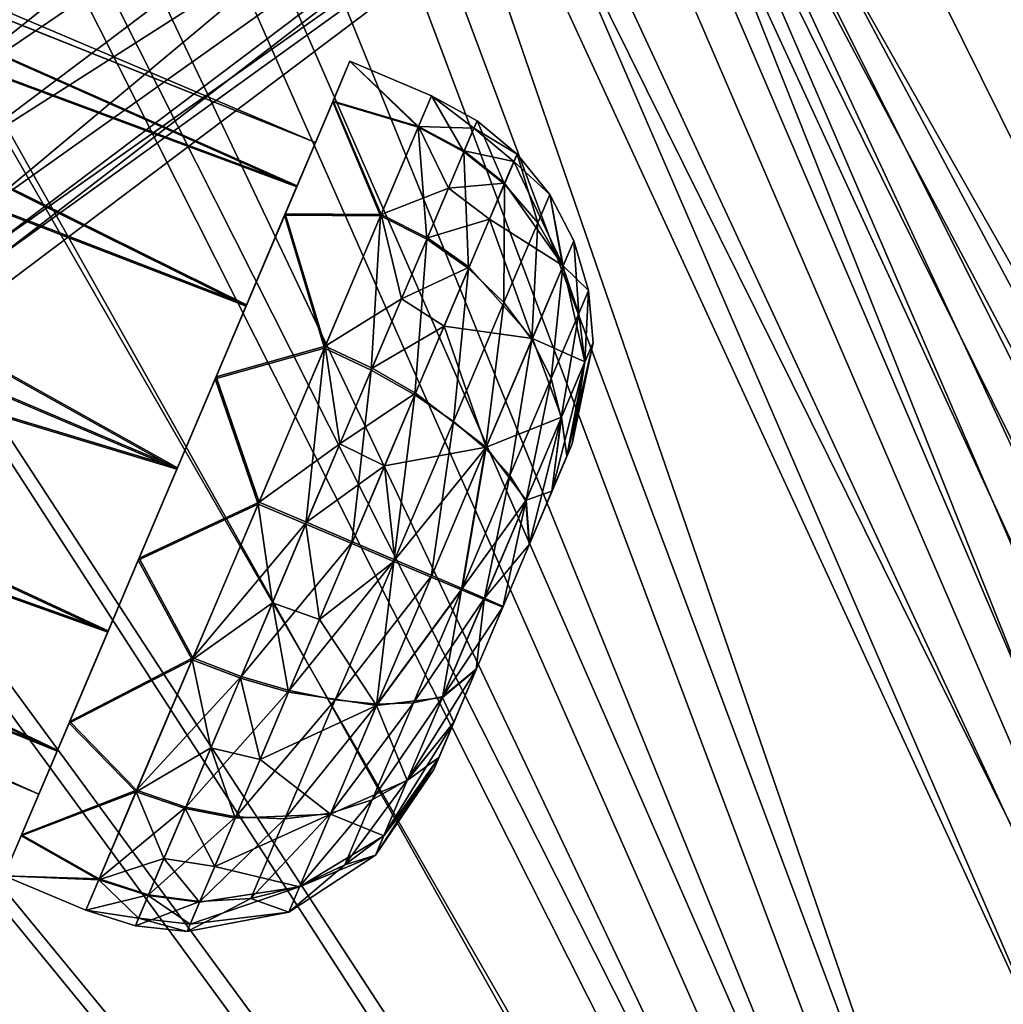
# Model space of a CAD drawing. Header units: metres. Extents: x -904 to 0, y -908 to 0.
# Tile 118 of 158: x -144 to -88, y -210 to -154. Entities that reach past the tile are written whole.
import ezdxf

# ---------------------------------------------------------------- set-up
doc = ezdxf.new("R2010")
doc.units = ezdxf.units.M

msp = doc.modelspace()

# ---------------------------------------------------------------- linework, layer by layer
at = {"layer": 'top0123410'}
for points in [[(-98.515457, -115.3535, 1958.627197), (-153.790512, -157.00679, 1958.627197), (-152.551987, -157.912582, 1963.085205)], [(-153.790512, -157.00679, 1958.627197), (-98.515457, -115.3535, 1958.627197), (-97.193443, -117.107849, 1953.323853)], [(-98.515457, -115.3535, 1358.627197), (-153.790512, -157.00679, 1358.627197), (-152.551987, -157.912582, 1363.085205)], [(-153.790512, -157.00679, 1358.627197), (-98.515457, -115.3535, 1358.627197), (-97.193443, -117.107849, 1353.323853)], [(-97.193443, -117.107849, 1963.930542), (-98.515457, -115.3535, 1958.627197), (-152.551987, -157.912582, 1963.085205)], [(-97.193443, -117.107849, 1363.930542), (-98.515457, -115.3535, 1358.627197), (-152.551987, -157.912582, 1363.085205)], [(-151.971924, -158.385361, 1953.325195), (-153.790512, -157.00679, 1958.627197), (-97.193443, -117.107849, 1953.323853)], [(-151.971924, -158.385361, 1353.325195), (-153.790512, -157.00679, 1358.627197), (-97.193443, -117.107849, 1353.323853)], [(-97.193443, -117.107849, 1963.930542), (-152.551987, -157.912582, 1963.085205), (-150.538818, -159.70166, 1965.316895)], [(-97.193443, -117.107849, 1363.930542), (-152.551987, -157.912582, 1363.085205), (-150.538818, -159.70166, 1365.316895)], [(-151.971924, -158.385361, 1953.325195), (-97.193443, -117.107849, 1953.323853), (-94.001808, -121.343231, 1951.127197)], [(-151.971924, -158.385361, 1353.325195), (-97.193443, -117.107849, 1353.323853), (-94.001808, -121.343231, 1351.127197)], [(-94.001808, -121.343231, 1966.127197), (-97.193443, -117.107849, 1963.930542), (-150.538818, -159.70166, 1965.316895)], [(-94.001808, -121.343231, 1366.127197), (-97.193443, -117.107849, 1363.930542), (-150.538818, -159.70166, 1365.316895)], [(-148.308762, -162.267014, 1951.127197), (-151.971924, -158.385361, 1953.325195), (-94.001808, -121.343231, 1951.127197)], [(-148.308762, -162.267014, 1351.127197), (-151.971924, -158.385361, 1353.325195), (-94.001808, -121.343231, 1351.127197)], [(-94.001808, -121.343231, 1966.127197), (-150.538818, -159.70166, 1965.316895), (-148.308762, -162.266998, 1966.127197)], [(-94.001808, -121.343231, 1366.127197), (-150.538818, -159.70166, 1365.316895), (-148.308762, -162.266998, 1366.127197)], [(-146.457458, -165.117783, 1965.316895), (-94.001808, -121.343231, 1966.127197), (-148.308762, -162.266998, 1966.127197)], [(-148.308762, -162.267014, 1951.127197), (-94.001808, -121.343231, 1951.127197), (-90.810173, -125.578621, 1953.323853)], [(-146.457458, -165.117783, 1365.316895), (-94.001808, -121.343231, 1366.127197), (-148.308762, -162.266998, 1366.127197)], [(-148.308762, -162.267014, 1351.127197), (-94.001808, -121.343231, 1351.127197), (-90.810173, -125.578621, 1353.323853)], [(-90.810173, -125.578621, 1963.930542), (-94.001808, -121.343231, 1966.127197), (-146.457458, -165.117783, 1965.316895)], [(-90.810173, -125.578621, 1363.930542), (-94.001808, -121.343231, 1366.127197), (-146.457458, -165.117783, 1365.316895)], [(-145.587128, -166.858154, 1953.325195), (-148.308762, -162.267014, 1951.127197), (-90.810173, -125.578621, 1953.323853)], [(-145.587128, -166.858154, 1353.325195), (-148.308762, -162.267014, 1351.127197), (-90.810173, -125.578621, 1353.323853)], [(-145.292526, -167.546097, 1963.085205), (-90.810173, -125.578621, 1963.930542), (-146.457458, -165.117783, 1965.316895)], [(-145.292526, -167.546097, 1363.085205), (-90.810173, -125.578621, 1363.930542), (-146.457458, -165.117783, 1365.316895)], [(-145.587128, -166.858154, 1953.325195), (-90.810173, -125.578621, 1953.323853), (-89.488159, -127.33297, 1958.627197)], [(-145.587128, -166.858154, 1353.325195), (-90.810173, -125.578621, 1353.323853), (-89.488159, -127.33297, 1358.627197)], [(-89.488159, -127.33297, 1958.627197), (-90.810173, -125.578621, 1963.930542), (-145.292526, -167.546097, 1963.085205)], [(-89.488159, -127.33297, 1358.627197), (-90.810173, -125.578621, 1363.930542), (-145.292526, -167.546097, 1363.085205)], [(-144.763199, -168.986267, 1958.627197), (-145.587128, -166.858154, 1953.325195), (-89.488159, -127.33297, 1958.627197)], [(-144.763199, -168.986267, 1358.627197), (-145.587128, -166.858154, 1353.325195), (-89.488159, -127.33297, 1358.627197)], [(-144.763199, -168.986267, 1958.627197), (-89.488159, -127.33297, 1958.627197), (-145.292526, -167.546097, 1963.085205)], [(-144.763199, -168.986267, 1358.627197), (-89.488159, -127.33297, 1358.627197), (-145.292526, -167.546097, 1363.085205)]]:
    msp.add_3dface(points, dxfattribs=at)
at = {"layer": 'top0123418'}
for points in [[(-191.963272, -133.299774, 1798.675049), (-192.565308, -134.718124, 1806.324951), (-127.065178, -160.846878, 1798.675049)], [(-191.963272, -133.299774, 1798.675049), (-127.065178, -160.846878, 1798.675049), (-192.550964, -134.684326, 1791.0177)], [(-192.565308, -134.718124, 1806.324951), (-194.26532, -138.723145, 1812.802979), (-128.12146, -163.335358, 1808.668579)], [(-192.550964, -134.684326, 1791.0177), (-128.102783, -163.291367, 1788.668579), (-194.238892, -138.660889, 1784.518921)], [(-192.565308, -134.718124, 1806.324951), (-128.12146, -163.335358, 1808.668579), (-127.065178, -160.846878, 1798.675049)], [(-127.065178, -160.846878, 1798.675049), (-128.102783, -163.291367, 1788.668579), (-192.550964, -134.684326, 1791.0177)], [(-194.26532, -138.723145, 1812.802979), (-196.80455, -144.705307, 1817.122925), (-130.988586, -170.090027, 1815.971558)], [(-194.238892, -138.660889, 1784.518921), (-130.956253, -170.01384, 1781.330688), (-196.770035, -144.623993, 1780.167969)], [(-194.26532, -138.723145, 1812.802979), (-130.988586, -170.090027, 1815.971558), (-128.12146, -163.335358, 1808.668579)], [(-128.102783, -163.291367, 1788.668579), (-130.956253, -170.01384, 1781.330688), (-194.238892, -138.660889, 1784.518921)], [(-196.770035, -144.623993, 1780.167969), (-134.860992, -179.212982, 1778.627319), (-199.759079, -151.665878, 1778.627319)], [(-130.956253, -170.01384, 1781.330688), (-134.860992, -179.212982, 1778.627319), (-196.770035, -144.623993, 1780.167969)], [(-196.80455, -144.705307, 1817.122925), (-199.796432, -151.75386, 1818.627075), (-134.898331, -179.300964, 1818.627197)], [(-196.80455, -144.705307, 1817.122925), (-134.898331, -179.300964, 1818.627197), (-130.988586, -170.090027, 1815.971558)], [(-199.796432, -151.75386, 1818.627075), (-202.785461, -158.795715, 1817.086426), (-134.898331, -179.300964, 1818.627197)], [(-134.860992, -179.212982, 1778.627319), (-202.750961, -158.714447, 1780.13147), (-199.759079, -151.665878, 1778.627319)], [(-126.089027, -158.54718, 1809.528076), (-125.111557, -156.244354, 1798.68689), (-127.065178, -160.846878, 1798.675049)], [(-125.111557, -156.244354, 1798.68689), (-126.068771, -158.499466, 1787.833984), (-127.065178, -160.846878, 1798.675049)], [(-125.111557, -156.244354, 1798.68689), (-126.089027, -158.54718, 1809.528076), (-121.261505, -159.970764, 1808.249512)], [(-121.243637, -159.92868, 1789.115356), (-126.068771, -158.499466, 1787.833984), (-125.111557, -156.244354, 1798.68689)], [(-120.509018, -158.197983, 1798.68689), (-121.243637, -159.92868, 1789.115356), (-125.111557, -156.244354, 1798.68689)], [(-120.509018, -158.197983, 1798.68689), (-125.111557, -156.244354, 1798.68689), (-121.261505, -159.970764, 1808.249512)], [(-128.807587, -164.951828, 1818.210205), (-126.089027, -158.54718, 1809.528076), (-128.12146, -163.335358, 1808.668579)], [(-126.089027, -158.54718, 1809.528076), (-128.807587, -164.951828, 1818.210205), (-123.386536, -164.977112, 1816.347046)], [(-126.068771, -158.499466, 1787.833984), (-128.771103, -164.86586, 1779.118774), (-128.102783, -163.291367, 1788.668579)], [(-123.353523, -164.899338, 1780.991821), (-128.771103, -164.86586, 1779.118774), (-126.068771, -158.499466, 1787.833984)], [(-128.12146, -163.335358, 1808.668579), (-126.089027, -158.54718, 1809.528076), (-127.065178, -160.846878, 1798.675049)], [(-127.065178, -160.846878, 1798.675049), (-126.068771, -158.499466, 1787.833984), (-128.102783, -163.291367, 1788.668579)], [(-121.261505, -159.970764, 1808.249512), (-126.089027, -158.54718, 1809.528076), (-123.386536, -164.977112, 1816.347046)], [(-121.243637, -159.92868, 1789.115356), (-123.353523, -164.899338, 1780.991821), (-126.068771, -158.499466, 1787.833984)], [(-120.509018, -158.197983, 1798.68689), (-121.261505, -159.970764, 1808.249512), (-118.671707, -161.359024, 1808.13855)], [(-121.243637, -159.92868, 1789.115356), (-120.509018, -158.197983, 1798.68689), (-118.108925, -160.033173, 1793.864136)], [(-117.927902, -159.606689, 1798.686279), (-120.509018, -158.197983, 1798.68689), (-118.671707, -161.359024, 1808.13855)], [(-118.108925, -160.033173, 1793.864136), (-120.509018, -158.197983, 1798.68689), (-117.927902, -159.606689, 1798.686279)], [(-202.785461, -158.795715, 1817.086426), (-205.316605, -164.758835, 1812.735474), (-138.80307, -188.500122, 1815.923828)], [(-138.770721, -188.423935, 1781.282837), (-205.290207, -164.696625, 1784.451416), (-202.750961, -158.714447, 1780.13147)], [(-134.898331, -179.300964, 1818.627197), (-202.785461, -158.795715, 1817.086426), (-138.80307, -188.500122, 1815.923828)], [(-134.860992, -179.212982, 1778.627319), (-138.770721, -188.423935, 1781.282837), (-202.750961, -158.714447, 1780.13147)], [(-117.927902, -159.606689, 1798.686279), (-118.671707, -161.359024, 1808.13855), (-116.38932, -163.183685, 1807.809937)], [(-117.927902, -159.606689, 1798.686279), (-115.671204, -161.491882, 1798.684204), (-118.108925, -160.033173, 1793.864136)], [(-115.671204, -161.491882, 1798.684204), (-117.927902, -159.606689, 1798.686279), (-116.38932, -163.183685, 1807.809937)], [(-121.261505, -159.970764, 1808.249512), (-123.386536, -164.977112, 1816.347046), (-120.77224, -166.307663, 1816.142822)], [(-123.353523, -164.899338, 1780.991821), (-121.243637, -159.92868, 1789.115356), (-119.542328, -163.41011, 1784.947266)], [(-118.671707, -161.359024, 1808.13855), (-121.261505, -159.970764, 1808.249512), (-120.77224, -166.307663, 1816.142822)], [(-121.243637, -159.92868, 1789.115356), (-118.654053, -161.317429, 1789.224976), (-119.542328, -163.41011, 1784.947266)], [(-118.654053, -161.317429, 1789.224976), (-121.243637, -159.92868, 1789.115356), (-118.108925, -160.033173, 1793.864136)], [(-118.108925, -160.033173, 1793.864136), (-115.845978, -161.903641, 1794.028687), (-118.654053, -161.317429, 1789.224976)], [(-115.671204, -161.491882, 1798.684204), (-115.845978, -161.903641, 1794.028687), (-118.108925, -160.033173, 1793.864136)], [(-119.542328, -163.41011, 1784.947266), (-118.654053, -161.317429, 1789.224976), (-116.372276, -163.143524, 1789.549805)], [(-118.654053, -161.317429, 1789.224976), (-115.845978, -161.903641, 1794.028687), (-116.372276, -163.143524, 1789.549805)], [(-118.671707, -161.359024, 1808.13855), (-120.77224, -166.307663, 1816.142822), (-118.417297, -167.96138, 1815.53772)], [(-116.38932, -163.183685, 1807.809937), (-118.671707, -161.359024, 1808.13855), (-118.417297, -167.96138, 1815.53772)], [(-115.671204, -161.491882, 1798.684204), (-116.38932, -163.183685, 1807.809937), (-114.502045, -165.374619, 1807.276489)], [(-116.372276, -163.143524, 1789.549805), (-115.845978, -161.903641, 1794.028687), (-113.067688, -167.812943, 1790.786865)], [(-115.845978, -161.903641, 1794.028687), (-115.671204, -161.491882, 1798.684204), (-113.825653, -163.781113, 1798.680908)], [(-113.067688, -167.812943, 1790.786865), (-115.845978, -161.903641, 1794.028687), (-113.825653, -163.781113, 1798.680908)], [(-113.825653, -163.781113, 1798.680908), (-115.671204, -161.491882, 1798.684204), (-114.502045, -165.374619, 1807.276489)], [(-130.988586, -170.090027, 1815.971558), (-128.807587, -164.951828, 1818.210205), (-128.12146, -163.335358, 1808.668579)], [(-128.102783, -163.291367, 1788.668579), (-128.771103, -164.86586, 1779.118774), (-130.956253, -170.01384, 1781.330688)], [(-123.353523, -164.899338, 1780.991821), (-119.542328, -163.41011, 1784.947266), (-120.739616, -166.230789, 1781.19519)], [(-120.739616, -166.230789, 1781.19519), (-119.542328, -163.41011, 1784.947266), (-117.229866, -165.163925, 1785.4198)], [(-119.542328, -163.41011, 1784.947266), (-116.372276, -163.143524, 1789.549805), (-117.229866, -165.163925, 1785.4198)], [(-116.38932, -163.183685, 1807.809937), (-118.417297, -167.96138, 1815.53772), (-116.412201, -169.874741, 1814.555298)], [(-117.229866, -165.163925, 1785.4198), (-116.372276, -163.143524, 1789.549805), (-113.067688, -167.812943, 1790.786865)], [(-114.502045, -165.374619, 1807.276489), (-116.38932, -163.183685, 1807.809937), (-116.412201, -169.874741, 1814.555298)], [(-113.825653, -163.781113, 1798.680908), (-114.502045, -165.374619, 1807.276489), (-113.082413, -167.847626, 1806.558472)], [(-112.462166, -166.386398, 1798.676392), (-113.825653, -163.781113, 1798.680908), (-113.082413, -167.847626, 1806.558472)], [(-113.825653, -163.781113, 1798.680908), (-112.462166, -166.386398, 1798.676392), (-113.067688, -167.812943, 1790.786865)], [(-205.316605, -164.758835, 1812.735474), (-207.004517, -168.735352, 1806.236694), (-141.65654, -195.22258, 1808.585815)], [(-141.637863, -195.178589, 1788.585815), (-206.990234, -168.701691, 1790.929443), (-205.290207, -164.696625, 1784.451416)], [(-138.80307, -188.500122, 1815.923828), (-205.316605, -164.758835, 1812.735474), (-141.65654, -195.22258, 1808.585815)], [(-138.770721, -188.423935, 1781.282837), (-141.637863, -195.178589, 1788.585815), (-205.290207, -164.696625, 1784.451416)], [(-132.728806, -174.189789, 1823.013672), (-128.807587, -164.951828, 1818.210205), (-130.988586, -170.090027, 1815.971558)], [(-128.807587, -164.951828, 1818.210205), (-132.728806, -174.189789, 1823.013672), (-126.560593, -172.454849, 1821.746948)], [(-128.771103, -164.86586, 1779.118774), (-132.683289, -174.082581, 1774.267334), (-130.956253, -170.01384, 1781.330688)], [(-126.517464, -172.353256, 1775.553101), (-132.683289, -174.082581, 1774.267334), (-128.771103, -164.86586, 1779.118774)], [(-123.386536, -164.977112, 1816.347046), (-128.807587, -164.951828, 1818.210205), (-126.560593, -172.454849, 1821.746948)], [(-123.353523, -164.899338, 1780.991821), (-126.517464, -172.353256, 1775.553101), (-128.771103, -164.86586, 1779.118774)], [(-123.909706, -173.699203, 1821.480469), (-123.386536, -164.977112, 1816.347046), (-126.560593, -172.454849, 1821.746948)], [(-126.517464, -172.353256, 1775.553101), (-123.353523, -164.899338, 1780.991821), (-122.199905, -169.671082, 1778.113037)], [(-120.77224, -166.307663, 1816.142822), (-123.386536, -164.977112, 1816.347046), (-123.909706, -173.699203, 1821.480469)], [(-122.199905, -169.671082, 1778.113037), (-123.353523, -164.899338, 1780.991821), (-120.739616, -166.230789, 1781.19519)], [(-120.739616, -166.230789, 1781.19519), (-117.229866, -165.163925, 1785.4198), (-118.385796, -167.887177, 1781.797241)], [(-117.229866, -165.163925, 1785.4198), (-114.806793, -171.91008, 1784.090942), (-118.385796, -167.887177, 1781.797241)], [(-117.229866, -165.163925, 1785.4198), (-113.067688, -167.812943, 1790.786865), (-114.806793, -171.91008, 1784.090942)], [(-114.502045, -165.374619, 1807.276489), (-116.412201, -169.874741, 1814.555298), (-114.834, -171.974182, 1813.233032)], [(-113.082413, -167.847626, 1806.558472), (-114.502045, -165.374619, 1807.276489), (-114.834, -171.974182, 1813.233032)], [(-120.77224, -166.307663, 1816.142822), (-123.909706, -173.699203, 1821.480469), (-121.446388, -175.09761, 1820.69104)], [(-120.739616, -166.230789, 1781.19519), (-118.385796, -167.887177, 1781.797241), (-122.199905, -169.671082, 1778.113037)], [(-118.417297, -167.96138, 1815.53772), (-120.77224, -166.307663, 1816.142822), (-121.446388, -175.09761, 1820.69104)], [(-112.462166, -166.386398, 1798.676392), (-113.082413, -167.847626, 1806.558472), (-112.184982, -170.507675, 1805.683594)], [(-112.462166, -166.386398, 1798.676392), (-111.633148, -169.207626, 1798.671021), (-113.067688, -167.812943, 1790.786865)], [(-111.633148, -169.207626, 1798.671021), (-112.462166, -166.386398, 1798.676392), (-112.184982, -170.507675, 1805.683594)], [(-118.385796, -167.887177, 1781.797241), (-119.795647, -171.208633, 1778.821533), (-122.199905, -169.671082, 1778.113037)], [(-118.417297, -167.96138, 1815.53772), (-121.446388, -175.09761, 1820.69104), (-119.265305, -176.596344, 1819.40918)], [(-118.385796, -167.887177, 1781.797241), (-114.806793, -171.91008, 1784.090942), (-119.795647, -171.208633, 1778.821533)], [(-116.412201, -169.874741, 1814.555298), (-118.417297, -167.96138, 1815.53772), (-119.265305, -176.596344, 1819.40918)], [(-113.082413, -167.847626, 1806.558472), (-114.834, -171.974182, 1813.233032), (-113.743355, -174.179031, 1811.621948)], [(-113.067688, -167.812943, 1790.786865), (-111.832977, -173.226028, 1792.638428), (-114.806793, -171.91008, 1784.090942)], [(-112.184982, -170.507675, 1805.683594), (-113.082413, -167.847626, 1806.558472), (-113.743355, -174.179031, 1811.621948)], [(-113.067688, -167.812943, 1790.786865), (-111.633148, -169.207626, 1798.671021), (-111.832977, -173.226028, 1792.638428)], [(-142.694138, -197.667068, 1798.579468), (-207.592239, -170.119965, 1798.579468), (-206.990234, -168.701691, 1790.929443)], [(-207.004517, -168.735352, 1806.236694), (-207.592239, -170.119965, 1798.579468), (-142.694138, -197.667068, 1798.579468)], [(-141.65654, -195.22258, 1808.585815), (-207.004517, -168.735352, 1806.236694), (-142.694138, -197.667068, 1798.579468)], [(-141.637863, -195.178589, 1788.585815), (-142.694138, -197.667068, 1798.579468), (-206.990234, -168.701691, 1790.929443)], [(-123.867081, -173.59877, 1775.819214), (-126.517464, -172.353256, 1775.553101), (-122.199905, -169.671082, 1778.113037)], [(-122.199905, -169.671082, 1778.113037), (-119.795647, -171.208633, 1778.821533), (-123.867081, -173.59877, 1775.819214)], [(-111.633148, -169.207626, 1798.671021), (-112.184982, -170.507675, 1805.683594), (-111.844231, -173.252533, 1804.685425)], [(-111.370453, -172.136368, 1798.664795), (-111.633148, -169.207626, 1798.671021), (-111.844231, -173.252533, 1804.685425)], [(-111.633148, -169.207626, 1798.671021), (-111.370453, -172.136368, 1798.664795), (-111.832977, -173.226028, 1792.638428)], [(-134.898331, -179.300964, 1818.627197), (-132.728806, -174.189789, 1823.013672), (-130.988586, -170.090027, 1815.971558)], [(-130.956253, -170.01384, 1781.330688), (-132.683289, -174.082581, 1774.267334), (-134.860992, -179.212982, 1778.627319)], [(-116.412201, -169.874741, 1814.555298), (-119.265305, -176.596344, 1819.40918), (-117.450264, -178.137817, 1817.68396)], [(-114.834, -171.974182, 1813.233032), (-116.412201, -169.874741, 1814.555298), (-117.450264, -178.137817, 1817.68396)], [(-112.184982, -170.507675, 1805.683594), (-113.743355, -174.179031, 1811.621948), (-113.182167, -176.404572, 1809.783813)], [(-111.844231, -173.252533, 1804.685425), (-112.184982, -170.507675, 1805.683594), (-113.182167, -176.404572, 1809.783813)], [(-119.795647, -171.208633, 1778.821533), (-121.405235, -175.000656, 1776.607056), (-123.867081, -173.59877, 1775.819214)], [(-117.414719, -178.054077, 1779.608032), (-121.405235, -175.000656, 1776.607056), (-119.795647, -171.208633, 1778.821533)], [(-114.806793, -171.91008, 1784.090942), (-117.414719, -178.054077, 1779.608032), (-119.795647, -171.208633, 1778.821533)], [(-113.161385, -176.355621, 1787.523804), (-117.414719, -178.054077, 1779.608032), (-114.806793, -171.91008, 1784.090942)], [(-111.832977, -173.226028, 1792.638428), (-113.161385, -176.355621, 1787.523804), (-114.806793, -171.91008, 1784.090942)], [(-126.560593, -172.454849, 1821.746948), (-132.728806, -174.189789, 1823.013672), (-130.300461, -181.265594, 1823.627197)], [(-126.517464, -172.353256, 1775.553101), (-130.253784, -181.155624, 1773.627319), (-132.683289, -174.082581, 1774.267334)], [(-126.560593, -172.454849, 1821.746948), (-130.300461, -181.265594, 1823.627197), (-127.606461, -182.408356, 1823.338867)], [(-125.677071, -177.862915, 1774.401855), (-130.253784, -181.155624, 1773.627319), (-126.517464, -172.353256, 1775.553101)], [(-127.606461, -182.408356, 1823.338867), (-123.909706, -173.699203, 1821.480469), (-126.560593, -172.454849, 1821.746948)], [(-125.677071, -177.862915, 1774.401855), (-126.517464, -172.353256, 1775.553101), (-123.867081, -173.59877, 1775.819214)], [(-114.834, -171.974182, 1813.233032), (-117.450264, -178.137817, 1817.68396), (-116.071022, -179.662781, 1815.581909)], [(-113.743355, -174.179031, 1811.621948), (-114.834, -171.974182, 1813.233032), (-116.071022, -179.662781, 1815.581909)], [(-112.562271, -177.86644, 1798.651123), (-111.370453, -172.136368, 1798.664795), (-112.863266, -178.575546, 1802.476074)], [(-111.370453, -172.136368, 1798.664795), (-111.844231, -173.252533, 1804.685425), (-112.863266, -178.575546, 1802.476074)], [(-111.370453, -172.136368, 1798.664795), (-112.562271, -177.86644, 1798.651123), (-111.832977, -173.226028, 1792.638428)], [(-112.863266, -178.575546, 1802.476074), (-111.844231, -173.252533, 1804.685425), (-113.713272, -180.578079, 1805.71521)], [(-111.844231, -173.252533, 1804.685425), (-113.182167, -176.404572, 1809.783813), (-113.713272, -180.578079, 1805.71521)], [(-111.832977, -173.226028, 1792.638428), (-112.856117, -178.558716, 1794.82251), (-113.161385, -176.355621, 1787.523804)], [(-112.562271, -177.86644, 1798.651123), (-112.856117, -178.558716, 1794.82251), (-111.832977, -173.226028, 1792.638428)], [(-132.683289, -174.082581, 1774.267334), (-137.030518, -184.324158, 1774.240845), (-134.860992, -179.212982, 1778.627319)], [(-130.253784, -181.155624, 1773.627319), (-137.030518, -184.324158, 1774.240845), (-132.683289, -174.082581, 1774.267334)], [(-125.01545, -183.505936, 1822.485352), (-123.909706, -173.699203, 1821.480469), (-127.606461, -182.408356, 1823.338867)], [(-121.405235, -175.000656, 1776.607056), (-125.677071, -177.862915, 1774.401855), (-123.867081, -173.59877, 1775.819214)], [(-121.446388, -175.09761, 1820.69104), (-123.909706, -173.699203, 1821.480469), (-125.01545, -183.505936, 1822.485352)], [(-137.076019, -184.431366, 1822.987061), (-132.728806, -174.189789, 1823.013672), (-134.898331, -179.300964, 1818.627197)], [(-132.728806, -174.189789, 1823.013672), (-137.076019, -184.431366, 1822.987061), (-130.300461, -181.265594, 1823.627197)], [(-113.743355, -174.179031, 1811.621948), (-116.071022, -179.662781, 1815.581909), (-115.180588, -181.11264, 1813.183716)], [(-113.182167, -176.404572, 1809.783813), (-113.743355, -174.179031, 1811.621948), (-115.180588, -181.11264, 1813.183716)], [(-123.152702, -179.117508, 1775.238647), (-125.677071, -177.862915, 1774.401855), (-121.405235, -175.000656, 1776.607056)], [(-121.446388, -175.09761, 1820.69104), (-125.01545, -183.505936, 1822.485352), (-122.626999, -184.516159, 1821.099243)], [(-117.414719, -178.054077, 1779.608032), (-123.152702, -179.117508, 1775.238647), (-121.405235, -175.000656, 1776.607056)], [(-119.265305, -176.596344, 1819.40918), (-121.446388, -175.09761, 1820.69104), (-122.626999, -184.516159, 1821.099243)], [(-113.161385, -176.355621, 1787.523804), (-115.153435, -181.048676, 1784.099609), (-117.414719, -178.054077, 1779.608032)], [(-113.161385, -176.355621, 1787.523804), (-113.700073, -180.546982, 1791.57312), (-115.153435, -181.048676, 1784.099609)], [(-112.856117, -178.558716, 1794.82251), (-113.700073, -180.546982, 1791.57312), (-113.161385, -176.355621, 1787.523804)], [(-119.265305, -176.596344, 1819.40918), (-122.626999, -184.516159, 1821.099243), (-120.532906, -185.400192, 1819.233765)], [(-117.450264, -178.137817, 1817.68396), (-119.265305, -176.596344, 1819.40918), (-120.532906, -185.400192, 1819.233765)], [(-113.182167, -176.404572, 1809.783813), (-115.180588, -181.11264, 1813.183716), (-114.982895, -183.569183, 1807.875122)], [(-113.713272, -180.578079, 1805.71521), (-113.182167, -176.404572, 1809.783813), (-114.982895, -183.569183, 1807.875122)], [(-127.560318, -182.299652, 1773.915527), (-130.253784, -181.155624, 1773.627319), (-125.677071, -177.862915, 1774.401855)], [(-123.152702, -179.117508, 1775.238647), (-127.560318, -182.299652, 1773.915527), (-125.677071, -177.862915, 1774.401855)], [(-112.562271, -177.86644, 1798.651123), (-112.863266, -178.575546, 1802.476074), (-112.856117, -178.558716, 1794.82251)], [(-122.585045, -184.417313, 1776.155273), (-123.152702, -179.117508, 1775.238647), (-117.414719, -178.054077, 1779.608032)], [(-120.494431, -185.309555, 1778.02063), (-122.585045, -184.417313, 1776.155273), (-117.414719, -178.054077, 1779.608032)], [(-117.450264, -178.137817, 1817.68396), (-120.532906, -185.400192, 1819.233765), (-118.813629, -186.124069, 1816.960693)], [(-120.494431, -185.309555, 1778.02063), (-117.414719, -178.054077, 1779.608032), (-118.779396, -186.043427, 1780.293701)], [(-116.071022, -179.662781, 1815.581909), (-117.450264, -178.137817, 1817.68396), (-118.813629, -186.124069, 1816.960693)], [(-117.414719, -178.054077, 1779.608032), (-115.153435, -181.048676, 1784.099609), (-118.779396, -186.043427, 1780.293701)], [(-112.863266, -178.575546, 1802.476074), (-113.713272, -180.578079, 1805.71521), (-113.700073, -180.546982, 1791.57312)], [(-112.863266, -178.575546, 1802.476074), (-113.700073, -180.546982, 1791.57312), (-112.856117, -178.558716, 1794.82251)], [(-124.970901, -183.400986, 1774.769043), (-127.560318, -182.299652, 1773.915527), (-123.152702, -179.117508, 1775.238647)], [(-122.585045, -184.417313, 1776.155273), (-124.970901, -183.400986, 1774.769043), (-123.152702, -179.117508, 1775.238647)], [(-138.80307, -188.500122, 1815.923828), (-137.076019, -184.431366, 1822.987061), (-134.898331, -179.300964, 1818.627197)], [(-134.860992, -179.212982, 1778.627319), (-137.030518, -184.324158, 1774.240845), (-138.770721, -188.423935, 1781.282837)], [(-116.071022, -179.662781, 1815.581909), (-118.813629, -186.124069, 1816.960693), (-117.535248, -186.659973, 1814.367432)], [(-115.180588, -181.11264, 1813.183716), (-116.071022, -179.662781, 1815.581909), (-117.535248, -186.659973, 1814.367432)], [(-113.700073, -180.546982, 1791.57312), (-114.965645, -183.528549, 1789.397583), (-115.153435, -181.048676, 1784.099609)], [(-113.713272, -180.578079, 1805.71521), (-114.982895, -183.569183, 1807.875122), (-114.965645, -183.528549, 1789.397583)], [(-113.713272, -180.578079, 1805.71521), (-114.965645, -183.528549, 1789.397583), (-113.700073, -180.546982, 1791.57312)], [(-130.300461, -181.265594, 1823.627197), (-137.076019, -184.431366, 1822.987061), (-134.036774, -190.067947, 1821.701294)], [(-130.253784, -181.155624, 1773.627319), (-133.993652, -189.966354, 1775.507446), (-137.030518, -184.324158, 1774.240845)], [(-130.300461, -181.265594, 1823.627197), (-134.036774, -190.067947, 1821.701294), (-129.489716, -186.845093, 1822.852539)], [(-133.993652, -189.966354, 1775.507446), (-130.253784, -181.155624, 1773.627319), (-127.560318, -182.299652, 1773.915527)], [(-130.300461, -181.265594, 1823.627197), (-129.489716, -186.845093, 1822.852539), (-127.606461, -182.408356, 1823.338867)], [(-118.779396, -186.043427, 1780.293701), (-115.153435, -181.048676, 1784.099609), (-117.505859, -186.590729, 1782.886963)], [(-115.180588, -181.11264, 1813.183716), (-117.535248, -186.659973, 1814.367432), (-116.478844, -187.093475, 1808.627197)], [(-115.153435, -181.048676, 1784.099609), (-114.965645, -183.528549, 1789.397583), (-117.505859, -186.590729, 1782.886963)], [(-114.982895, -183.569183, 1807.875122), (-115.180588, -181.11264, 1813.183716), (-116.478844, -187.093475, 1808.627197)], [(-131.257065, -191.008804, 1775.773926), (-133.993652, -189.966354, 1775.507446), (-127.560318, -182.299652, 1773.915527)], [(-131.257065, -191.008804, 1775.773926), (-127.560318, -182.299652, 1773.915527), (-124.970901, -183.400986, 1774.769043)], [(-127.606461, -182.408356, 1823.338867), (-129.489716, -186.845093, 1822.852539), (-126.833649, -187.789429, 1822.015747)], [(-126.833649, -187.789429, 1822.015747), (-125.01545, -183.505936, 1822.485352), (-127.606461, -182.408356, 1823.338867)], [(-128.539963, -191.809311, 1776.563354), (-131.257065, -191.008804, 1775.773926), (-124.970901, -183.400986, 1774.769043)], [(-128.539963, -191.809311, 1776.563354), (-124.970901, -183.400986, 1774.769043), (-122.585045, -184.417313, 1776.155273)], [(-122.626999, -184.516159, 1821.099243), (-125.01545, -183.505936, 1822.485352), (-126.833649, -187.789429, 1822.015747)], [(-114.965645, -183.528549, 1789.397583), (-116.460175, -187.049484, 1788.627197), (-117.505859, -186.590729, 1782.886963)], [(-114.982895, -183.569183, 1807.875122), (-116.478844, -187.093475, 1808.627197), (-116.460175, -187.049484, 1788.627197)], [(-114.982895, -183.569183, 1807.875122), (-116.460175, -187.049484, 1788.627197), (-114.965645, -183.528549, 1789.397583)], [(-140.98822, -193.648102, 1818.135742), (-137.076019, -184.431366, 1822.987061), (-138.80307, -188.500122, 1815.923828)], [(-137.076019, -184.431366, 1822.987061), (-140.98822, -193.648102, 1818.135742), (-134.036774, -190.067947, 1821.701294)], [(-137.030518, -184.324158, 1774.240845), (-140.951721, -193.562119, 1779.044189), (-138.770721, -188.423935, 1781.282837)], [(-133.993652, -189.966354, 1775.507446), (-140.951721, -193.562119, 1779.044189), (-137.030518, -184.324158, 1774.240845)], [(-125.946739, -192.337112, 1777.845215), (-128.539963, -191.809311, 1776.563354), (-122.585045, -184.417313, 1776.155273)], [(-123.61261, -192.65567, 1817.646362), (-122.626999, -184.516159, 1821.099243), (-126.833649, -187.789429, 1822.015747)], [(-125.946739, -192.337112, 1777.845215), (-122.585045, -184.417313, 1776.155273), (-120.494431, -185.309555, 1778.02063)], [(-120.532906, -185.400192, 1819.233765), (-122.626999, -184.516159, 1821.099243), (-123.61261, -192.65567, 1817.646362)], [(-123.577065, -192.571915, 1779.570435), (-125.946739, -192.337112, 1777.845215), (-120.494431, -185.309555, 1778.02063)], [(-118.813629, -186.124069, 1816.960693), (-120.532906, -185.400192, 1819.233765), (-123.61261, -192.65567, 1817.646362)], [(-120.494431, -185.309555, 1778.02063), (-118.779396, -186.043427, 1780.293701), (-123.577065, -192.571915, 1779.570435)], [(-118.813629, -186.124069, 1816.960693), (-123.61261, -192.65567, 1817.646362), (-119.887665, -192.202026, 1813.154907)], [(-118.779396, -186.043427, 1780.293701), (-121.521996, -192.5047, 1781.672485), (-123.577065, -192.571915, 1779.570435)], [(-118.779396, -186.043427, 1780.293701), (-117.505859, -186.590729, 1782.886963), (-121.521996, -192.5047, 1781.672485)], [(-117.535248, -186.659973, 1814.367432), (-118.813629, -186.124069, 1816.960693), (-119.887665, -192.202026, 1813.154907)], [(-134.036774, -190.067947, 1821.701294), (-131.299698, -191.109238, 1821.435303), (-129.489716, -186.845093, 1822.852539)], [(-129.489716, -186.845093, 1822.852539), (-131.299698, -191.109238, 1821.435303), (-128.581116, -191.906281, 1820.647461)], [(-129.489716, -186.845093, 1822.852539), (-128.581116, -191.906281, 1820.647461), (-126.833649, -187.789429, 1822.015747)], [(-121.521996, -192.5047, 1781.672485), (-117.505859, -186.590729, 1782.886963), (-119.860512, -192.138062, 1784.070801)], [(-117.535248, -186.659973, 1814.367432), (-119.887665, -192.202026, 1813.154907), (-117.973373, -190.614426, 1807.856812)], [(-117.505859, -186.590729, 1782.886963), (-116.460175, -187.049484, 1788.627197), (-119.860512, -192.138062, 1784.070801)], [(-116.478844, -187.093475, 1808.627197), (-117.535248, -186.659973, 1814.367432), (-117.973373, -190.614426, 1807.856812)], [(-116.460175, -187.049484, 1788.627197), (-117.956123, -190.573776, 1789.379272), (-119.860512, -192.138062, 1784.070801)], [(-116.478844, -187.093475, 1808.627197), (-117.973373, -190.614426, 1807.856812), (-117.956123, -190.573776, 1789.379272)], [(-116.478844, -187.093475, 1808.627197), (-117.956123, -190.573776, 1789.379272), (-116.460175, -187.049484, 1788.627197)], [(-126.833649, -187.789429, 1822.015747), (-128.581116, -191.906281, 1820.647461), (-123.61261, -192.65567, 1817.646362)], [(-141.65654, -195.22258, 1808.585815), (-140.98822, -193.648102, 1818.135742), (-138.80307, -188.500122, 1815.923828)], [(-138.770721, -188.423935, 1781.282837), (-140.951721, -193.562119, 1779.044189), (-141.637863, -195.178589, 1788.585815)], [(-134.036774, -190.067947, 1821.701294), (-140.98822, -193.648102, 1818.135742), (-137.200714, -197.521866, 1816.262573)], [(-133.993652, -189.966354, 1775.507446), (-137.167709, -197.444107, 1780.907349), (-140.951721, -193.562119, 1779.044189)], [(-134.036774, -190.067947, 1821.701294), (-137.200714, -197.521866, 1816.262573), (-132.966873, -195.036926, 1819.141479)], [(-137.167709, -197.444107, 1780.907349), (-133.993652, -189.966354, 1775.507446), (-131.257065, -191.008804, 1775.773926)], [(-131.299698, -191.109238, 1821.435303), (-134.036774, -190.067947, 1821.701294), (-132.966873, -195.036926, 1819.141479)], [(-119.860512, -192.138062, 1784.070801), (-117.956123, -190.573776, 1789.379272), (-121.858932, -196.846115, 1787.470581)], [(-117.956123, -190.573776, 1789.379272), (-119.225746, -193.56488, 1791.539307), (-121.858932, -196.846115, 1787.470581)], [(-117.973373, -190.614426, 1807.856812), (-119.887665, -192.202026, 1813.154907), (-119.238945, -193.595978, 1805.681396)], [(-117.973373, -190.614426, 1807.856812), (-119.238945, -193.595978, 1805.681396), (-119.225746, -193.56488, 1791.539307)], [(-117.973373, -190.614426, 1807.856812), (-119.225746, -193.56488, 1791.539307), (-117.956123, -190.573776, 1789.379272)], [(-134.394531, -198.400345, 1781.111694), (-137.167709, -197.444107, 1780.907349), (-131.257065, -191.008804, 1775.773926)], [(-134.394531, -198.400345, 1781.111694), (-131.257065, -191.008804, 1775.773926), (-128.539963, -191.809311, 1776.563354)], [(-132.966873, -195.036926, 1819.141479), (-130.190704, -195.698288, 1818.432861), (-131.299698, -191.109238, 1821.435303)], [(-131.299698, -191.109238, 1821.435303), (-130.190704, -195.698288, 1818.432861), (-128.581116, -191.906281, 1820.647461)], [(-131.569061, -198.945541, 1781.716675), (-134.394531, -198.400345, 1781.111694), (-128.539963, -191.809311, 1776.563354)], [(-131.569061, -198.945541, 1781.716675), (-128.539963, -191.809311, 1776.563354), (-125.946739, -192.337112, 1777.845215)], [(-128.581116, -191.906281, 1820.647461), (-130.190704, -195.698288, 1818.432861), (-123.61261, -192.65567, 1817.646362)], [(-128.79985, -199.058731, 1782.699097), (-131.569061, -198.945541, 1781.716675), (-125.946739, -192.337112, 1777.845215)], [(-128.79985, -199.058731, 1782.699097), (-125.946739, -192.337112, 1777.845215), (-123.577065, -192.571915, 1779.570435)], [(-123.577065, -192.571915, 1779.570435), (-121.521996, -192.5047, 1781.672485), (-126.193329, -198.735565, 1784.021362)], [(-121.521996, -192.5047, 1781.672485), (-123.84967, -197.988449, 1785.632446), (-126.193329, -198.735565, 1784.021362)], [(-123.84967, -197.988449, 1785.632446), (-121.521996, -192.5047, 1781.672485), (-119.860512, -192.138062, 1784.070801)], [(-121.858932, -196.846115, 1787.470581), (-123.84967, -197.988449, 1785.632446), (-119.860512, -192.138062, 1784.070801)], [(-119.887665, -192.202026, 1813.154907), (-123.61261, -192.65567, 1817.646362), (-121.879715, -196.895081, 1809.730591)], [(-119.887665, -192.202026, 1813.154907), (-121.879715, -196.895081, 1809.730591), (-119.238945, -193.595978, 1805.681396)], [(-123.61261, -192.65567, 1817.646362), (-130.190704, -195.698288, 1818.432861), (-126.220535, -198.799652, 1813.163452)], [(-126.193329, -198.735565, 1784.021362), (-128.79985, -199.058731, 1782.699097), (-123.577065, -192.571915, 1779.570435)], [(-123.61261, -192.65567, 1817.646362), (-126.220535, -198.799652, 1813.163452), (-121.879715, -196.895081, 1809.730591)], [(-140.951721, -193.562119, 1779.044189), (-143.670288, -199.966766, 1787.726318), (-141.637863, -195.178589, 1788.585815)], [(-137.167709, -197.444107, 1780.907349), (-143.670288, -199.966766, 1787.726318), (-140.951721, -193.562119, 1779.044189)], [(-121.858932, -196.846115, 1787.470581), (-119.225746, -193.56488, 1791.539307), (-123.196877, -199.998169, 1792.56897)], [(-119.225746, -193.56488, 1791.539307), (-120.07576, -195.567413, 1794.77832), (-123.196877, -199.998169, 1792.56897)], [(-119.238945, -193.595978, 1805.681396), (-121.879715, -196.895081, 1809.730591), (-120.082901, -195.584259, 1802.432007)], [(-119.238945, -193.595978, 1805.681396), (-120.082901, -195.584259, 1802.432007), (-120.07576, -195.567413, 1794.77832)], [(-119.238945, -193.595978, 1805.681396), (-120.07576, -195.567413, 1794.77832), (-119.225746, -193.56488, 1791.539307)], [(-143.690536, -200.014481, 1809.42041), (-140.98822, -193.648102, 1818.135742), (-141.65654, -195.22258, 1808.585815)], [(-140.98822, -193.648102, 1818.135742), (-143.690536, -200.014481, 1809.42041), (-137.200714, -197.521866, 1816.262573)], [(-142.694138, -197.667068, 1798.579468), (-143.690536, -200.014481, 1809.42041), (-141.65654, -195.22258, 1808.585815)], [(-141.637863, -195.178589, 1788.585815), (-143.670288, -199.966766, 1787.726318), (-142.694138, -197.667068, 1798.579468)], [(-132.966873, -195.036926, 1819.141479), (-137.200714, -197.521866, 1816.262573), (-134.42717, -198.477219, 1816.059326)], [(-134.42717, -198.477219, 1816.059326), (-131.600555, -199.019745, 1815.457153), (-132.966873, -195.036926, 1819.141479)], [(-131.600555, -199.019745, 1815.457153), (-130.190704, -195.698288, 1818.432861), (-132.966873, -195.036926, 1819.141479)], [(-130.190704, -195.698288, 1818.432861), (-131.600555, -199.019745, 1815.457153), (-126.220535, -198.799652, 1813.163452)], [(-123.196877, -199.998169, 1792.56897), (-120.07576, -195.567413, 1794.77832), (-123.670647, -201.114319, 1798.5896)], [(-120.07576, -195.567413, 1794.77832), (-120.376755, -196.276535, 1798.603271), (-123.670647, -201.114319, 1798.5896)], [(-121.879715, -196.895081, 1809.730591), (-123.208122, -200.024658, 1804.615967), (-120.082901, -195.584259, 1802.432007)], [(-120.082901, -195.584259, 1802.432007), (-123.208122, -200.024658, 1804.615967), (-120.376755, -196.276535, 1798.603271)], [(-120.082901, -195.584259, 1802.432007), (-120.376755, -196.276535, 1798.603271), (-120.07576, -195.567413, 1794.77832)], [(-123.208122, -200.024658, 1804.615967), (-123.670647, -201.114319, 1798.5896), (-120.376755, -196.276535, 1798.603271)], [(-121.879715, -196.895081, 1809.730591), (-126.220535, -198.799652, 1813.163452), (-123.208122, -200.024658, 1804.615967)], [(-123.196877, -199.998169, 1792.56897), (-125.408043, -201.659821, 1791.570801), (-121.858932, -196.846115, 1787.470581)], [(-125.408043, -201.659821, 1791.570801), (-123.84967, -197.988449, 1785.632446), (-121.858932, -196.846115, 1787.470581)], [(-137.167709, -197.444107, 1780.907349), (-139.29274, -202.450455, 1789.005005), (-143.670288, -199.966766, 1787.726318)], [(-139.29274, -202.450455, 1789.005005), (-137.167709, -197.444107, 1780.907349), (-134.394531, -198.400345, 1781.111694)], [(-143.670288, -199.966766, 1787.726318), (-144.647766, -202.269592, 1798.567505), (-142.694138, -197.667068, 1798.579468)], [(-142.694138, -197.667068, 1798.579468), (-144.647766, -202.269592, 1798.567505), (-143.690536, -200.014481, 1809.42041)], [(-137.200714, -197.521866, 1816.262573), (-143.690536, -200.014481, 1809.42041), (-139.310608, -202.492538, 1808.139038)], [(-135.624451, -201.297897, 1812.307251), (-137.200714, -197.521866, 1816.262573), (-139.310608, -202.492538, 1808.139038)], [(-134.42717, -198.477219, 1816.059326), (-137.200714, -197.521866, 1816.262573), (-135.624451, -201.297897, 1812.307251)], [(-126.193329, -198.735565, 1784.021362), (-123.84967, -197.988449, 1785.632446), (-127.944916, -202.862106, 1790.695923)], [(-123.84967, -197.988449, 1785.632446), (-125.408043, -201.659821, 1791.570801), (-127.944916, -202.862106, 1790.695923)], [(-136.495071, -203.348984, 1789.115845), (-139.29274, -202.450455, 1789.005005), (-134.394531, -198.400345, 1781.111694)], [(-136.495071, -203.348984, 1789.115845), (-134.394531, -198.400345, 1781.111694), (-131.569061, -198.945541, 1781.716675)], [(-132.756485, -201.742996, 1811.834717), (-134.42717, -198.477219, 1816.059326), (-135.624451, -201.297897, 1812.307251)], [(-131.600555, -199.019745, 1815.457153), (-134.42717, -198.477219, 1816.059326), (-132.756485, -201.742996, 1811.834717)], [(-133.597031, -203.723236, 1789.444458), (-136.495071, -203.348984, 1789.115845), (-131.569061, -198.945541, 1781.716675)], [(-133.597031, -203.723236, 1789.444458), (-131.569061, -198.945541, 1781.716675), (-128.79985, -199.058731, 1782.699097)], [(-130.709991, -203.558838, 1789.977905), (-133.597031, -203.723236, 1789.444458), (-128.79985, -199.058731, 1782.699097)], [(-126.220535, -198.799652, 1813.163452), (-131.600555, -199.019745, 1815.457153), (-132.756485, -201.742996, 1811.834717)], [(-132.756485, -201.742996, 1811.834717), (-127.959641, -202.896805, 1806.467529), (-126.220535, -198.799652, 1813.163452)], [(-127.944916, -202.862106, 1790.695923), (-130.709991, -203.558838, 1789.977905), (-126.193329, -198.735565, 1784.021362)], [(-130.709991, -203.558838, 1789.977905), (-128.79985, -199.058731, 1782.699097), (-126.193329, -198.735565, 1784.021362)], [(-126.220535, -198.799652, 1813.163452), (-127.959641, -202.896805, 1806.467529), (-123.208122, -200.024658, 1804.615967)], [(-139.29274, -202.450455, 1789.005005), (-144.647766, -202.269592, 1798.567505), (-143.670288, -199.966766, 1787.726318)], [(-143.690536, -200.014481, 1809.42041), (-144.647766, -202.269592, 1798.567505), (-139.310608, -202.492538, 1808.139038)], [(-123.208122, -200.024658, 1804.615967), (-127.959641, -202.896805, 1806.467529), (-123.670647, -201.114319, 1798.5896)], [(-123.196877, -199.998169, 1792.56897), (-123.670647, -201.114319, 1798.5896), (-125.408043, -201.659821, 1791.570801)], [(-139.310608, -202.492538, 1808.139038), (-136.512726, -203.390579, 1808.029419), (-135.624451, -201.297897, 1812.307251)], [(-136.512726, -203.390579, 1808.029419), (-133.614075, -203.763397, 1807.704712), (-135.624451, -201.297897, 1812.307251)], [(-135.624451, -201.297897, 1812.307251), (-133.614075, -203.763397, 1807.704712), (-132.756485, -201.742996, 1811.834717)], [(-127.959641, -202.896805, 1806.467529), (-128.565155, -204.323349, 1798.578003), (-123.670647, -201.114319, 1798.5896)], [(-123.670647, -201.114319, 1798.5896), (-128.565155, -204.323349, 1798.578003), (-125.408043, -201.659821, 1791.570801)], [(-133.614075, -203.763397, 1807.704712), (-127.959641, -202.896805, 1806.467529), (-132.756485, -201.742996, 1811.834717)], [(-125.408043, -201.659821, 1791.570801), (-128.565155, -204.323349, 1798.578003), (-127.944916, -202.862106, 1790.695923)], [(-139.29274, -202.450455, 1789.005005), (-140.045227, -204.223221, 1798.567505), (-144.647766, -202.269592, 1798.567505)], [(-139.310608, -202.492538, 1808.139038), (-144.647766, -202.269592, 1798.567505), (-140.045227, -204.223221, 1798.567505)], [(-140.045227, -204.223221, 1798.567505), (-139.29274, -202.450455, 1789.005005), (-136.495071, -203.348984, 1789.115845)], [(-140.045227, -204.223221, 1798.567505), (-137.057846, -204.674835, 1803.390259), (-139.310608, -202.492538, 1808.139038)], [(-137.057846, -204.674835, 1803.390259), (-136.512726, -203.390579, 1808.029419), (-139.310608, -202.492538, 1808.139038)], [(-134.140381, -205.003296, 1803.22583), (-128.565155, -204.323349, 1798.578003), (-127.959641, -202.896805, 1806.467529)], [(-127.959641, -202.896805, 1806.467529), (-133.614075, -203.763397, 1807.704712), (-134.140381, -205.003296, 1803.22583)], [(-128.565155, -204.323349, 1798.578003), (-130.709991, -203.558838, 1789.977905), (-127.944916, -202.862106, 1790.695923)], [(-137.238876, -205.101318, 1798.568115), (-140.045227, -204.223221, 1798.567505), (-136.495071, -203.348984, 1789.115845)], [(-137.238876, -205.101318, 1798.568115), (-136.495071, -203.348984, 1789.115845), (-133.597031, -203.723236, 1789.444458)], [(-134.140381, -205.003296, 1803.22583), (-136.512726, -203.390579, 1808.029419), (-137.057846, -204.674835, 1803.390259)], [(-133.614075, -203.763397, 1807.704712), (-136.512726, -203.390579, 1808.029419), (-134.140381, -205.003296, 1803.22583)], [(-128.565155, -204.323349, 1798.578003), (-134.315155, -205.415039, 1798.57019), (-130.709991, -203.558838, 1789.977905)], [(-134.315155, -205.415039, 1798.57019), (-133.597031, -203.723236, 1789.444458), (-130.709991, -203.558838, 1789.977905)], [(-134.315155, -205.415039, 1798.57019), (-137.238876, -205.101318, 1798.568115), (-133.597031, -203.723236, 1789.444458)], [(-140.045227, -204.223221, 1798.567505), (-137.238876, -205.101318, 1798.568115), (-137.057846, -204.674835, 1803.390259)], [(-137.238876, -205.101318, 1798.568115), (-134.315155, -205.415039, 1798.57019), (-137.057846, -204.674835, 1803.390259)], [(-137.057846, -204.674835, 1803.390259), (-134.315155, -205.415039, 1798.57019), (-134.140381, -205.003296, 1803.22583)], [(-134.315155, -205.415039, 1798.57019), (-128.565155, -204.323349, 1798.578003), (-134.140381, -205.003296, 1803.22583)]]:
    msp.add_3dface(points, dxfattribs=at)
at = {"layer": 'top0123458'}
for points in [[(-264.332214, -57.531643, 123.974747), (-243.170029, -56.729248, 123.995758), (-63.008152, -302.295593, 117.565376)], [(-63.008152, -302.295593, 117.565376), (-243.170029, -56.729248, 123.995758), (-222.050903, -58.298695, 123.954659)], [(-297.830109, -60.486073, 123.897385), (-264.332214, -57.531643, 123.974747), (-63.008152, -302.295593, 117.565376)], [(-222.050903, -58.298695, 123.954659), (-201.240021, -62.22023, 123.851974), (-63.008152, -302.295593, 117.565376)], [(-242.161148, -59.379642, 126.927383), (-262.718689, -60.035652, 126.910202), (-65.273636, -301.103363, 120.597626)], [(-65.273636, -301.103363, 120.597626), (-220.430817, -61.147972, 126.881081), (-242.161148, -59.379642, 126.927383)], [(-262.718689, -60.035652, 126.910202), (-297.25531, -62.855896, 126.836357), (-65.273636, -301.103363, 120.597626)], [(-63.008152, -302.295593, 117.565376), (-331.364288, -63.040817, 123.830482), (-297.830109, -60.486073, 123.897385)], [(-197.33876, -65.891708, 126.756859), (-220.430817, -61.147972, 126.881081), (-65.273636, -301.103363, 120.597626)], [(-201.240021, -62.22023, 123.851974), (-180.998627, -68.444519, 123.68898), (-63.008152, -302.295593, 117.565376)], [(-65.273636, -301.103363, 120.597626), (-297.25531, -62.855896, 126.836357), (-330.992889, -65.251411, 126.773628)], [(-398.51358, -66.948952, 123.728142), (-331.364288, -63.040817, 123.830482), (-63.008152, -302.295593, 117.565376)], [(-399.405853, -68.984154, 126.67588), (-65.273636, -301.103363, 120.597626), (-330.992889, -65.251411, 126.773628)], [(-181.315353, -71.041077, 126.622017), (-197.33876, -65.891708, 126.756859), (-65.273636, -301.103363, 120.597626)], [(-465.701691, -69.252586, 123.667824), (-398.51358, -66.948952, 123.728142), (-69.298546, -367.238312, 115.864792)], [(-398.51358, -66.948952, 123.728142), (-66.409767, -334.739563, 116.715805), (-69.298546, -367.238312, 115.864792)], [(-66.409767, -334.739563, 116.715805), (-398.51358, -66.948952, 123.728142), (-63.008152, -302.295593, 117.565376)], [(-71.331543, -367.102356, 118.869377), (-399.405853, -68.984154, 126.67588), (-466.087311, -71.13604, 126.61953)], [(-71.331543, -367.102356, 118.869377), (-68.556175, -334.272247, 119.729065), (-399.405853, -68.984154, 126.67588)], [(-68.556175, -334.272247, 119.729065), (-65.273636, -301.103363, 120.597626), (-399.405853, -68.984154, 126.67588)], [(-63.008152, -302.295593, 117.565376), (-180.998627, -68.444519, 123.68898), (-161.580826, -76.893288, 123.467743)], [(-452.00235, -701.143799, 107.12117), (-465.701691, -69.252586, 123.667824), (-71.672775, -399.771973, 115.012871)], [(-465.701691, -69.252586, 123.667824), (-69.298546, -367.238312, 115.864792), (-71.672775, -399.771973, 115.012871)], [(-73.597755, -399.508667, 118.02079), (-466.087311, -71.13604, 126.61953), (-452.00235, -703.006531, 110.073418)], [(-73.597755, -399.508667, 118.02079), (-71.331543, -367.102356, 118.869377), (-466.087311, -71.13604, 126.61953)], [(-65.273636, -301.103363, 120.597626), (-172.890396, -74.410843, 126.533775), (-181.315353, -71.041077, 126.622017)], [(-163.42691, -78.783989, 126.419266), (-172.890396, -74.410843, 126.533775), (-65.273636, -301.103363, 120.597626)], [(-161.580826, -76.893288, 123.467743), (-143.23024, -87.460297, 123.19104), (-63.008152, -302.295593, 117.565376)], [(-153.414871, -84.142876, 126.278938), (-163.42691, -78.783989, 126.419266), (-65.273636, -301.103363, 120.597626)], [(-65.273636, -301.103363, 120.597626), (-144.814117, -89.405731, 126.141121), (-153.414871, -84.142876, 126.278938)], [(-143.23024, -87.460297, 123.19104), (-59.095226, -269.917725, 118.413223), (-63.008152, -302.295593, 117.565376)], [(-59.095226, -269.917725, 118.413223), (-143.23024, -87.460297, 123.19104), (-58.036373, -259.381531, 118.689117)], [(-143.23024, -87.460297, 123.19104), (-126.177071, -100.012726, 122.862343), (-58.036373, -259.381531, 118.689117)], [(-136.090378, -95.435875, 125.983215), (-144.814117, -89.405731, 126.141121), (-65.273636, -301.103363, 120.597626)], [(-61.531395, -267.970581, 121.46524), (-136.090378, -95.435875, 125.983215), (-65.273636, -301.103363, 120.597626)], [(-61.531395, -267.970581, 121.46524), (-60.596779, -257.8526, 121.730186), (-136.090378, -95.435875, 125.983215)], [(-60.596779, -257.8526, 121.730186), (-127.756615, -101.928146, 125.81321), (-136.090378, -95.435875, 125.983215)], [(-58.036373, -259.381531, 118.689117), (-126.177071, -100.012726, 122.862343), (-57.569096, -248.802612, 118.966141)], [(-126.177071, -100.012726, 122.862343), (-57.694866, -238.214127, 119.243408), (-57.569096, -248.802612, 118.966141)], [(-110.635124, -114.392876, 122.485779), (-59.722095, -217.14119, 119.795227), (-126.177071, -100.012726, 122.862343)], [(-59.722095, -217.14119, 119.795227), (-58.41328, -227.649277, 119.520058), (-126.177071, -100.012726, 122.862343)], [(-126.177071, -100.012726, 122.862343), (-58.41328, -227.649277, 119.520058), (-57.694866, -238.214127, 119.243408)], [(-127.756615, -101.928146, 125.81321), (-60.596779, -257.8526, 121.730186), (-119.957916, -108.742981, 125.634758)], [(-60.596779, -257.8526, 121.730186), (-60.208366, -247.466476, 122.002159), (-119.957916, -108.742981, 125.634758)], [(-119.957916, -108.742981, 125.634758), (-60.208366, -247.466476, 122.002159), (-60.413315, -236.695435, 122.284203)], [(-60.413315, -236.695435, 122.284203), (-61.223221, -226.081451, 122.562141), (-119.957916, -108.742981, 125.634758)], [(-61.223221, -226.081451, 122.562141), (-62.537029, -216.137848, 122.822525), (-119.957916, -108.742981, 125.634758)], [(-119.957916, -108.742981, 125.634758), (-62.537029, -216.137848, 122.822525), (-77.532593, -166.995178, 124.109367)], [(-112.538918, -115.995041, 125.444855), (-119.957916, -108.742981, 125.634758), (-77.532593, -166.995178, 124.109367)], [(-103.492546, -122.212746, 122.281013), (-74.915062, -166.593323, 121.118866), (-110.635124, -114.392876, 122.485779)], [(-74.915062, -166.593323, 121.118866), (-59.722095, -217.14119, 119.795227), (-110.635124, -114.392876, 122.485779)], [(-98.852127, -131.841187, 125.029907), (-112.538918, -115.995041, 125.444855), (-77.532593, -166.995178, 124.109367)], [(-103.492546, -122.212746, 122.281013), (-96.799194, -130.420166, 122.066093), (-74.915062, -166.593323, 121.118866)], [(-96.799194, -130.420166, 122.066093), (-90.57605, -138.989334, 121.841705), (-74.915062, -166.593323, 121.118866)], [(-77.532593, -166.995178, 124.109367), (-92.58918, -140.480392, 124.803688), (-98.852127, -131.841187, 125.029907)], [(-74.915062, -166.593323, 121.118866), (-90.57605, -138.989334, 121.841705), (-84.842606, -147.893387, 121.608543)], [(-86.711052, -149.667236, 124.563118), (-92.58918, -140.480392, 124.803688), (-77.532593, -166.995178, 124.109367)]]:
    msp.add_3dface(points, dxfattribs=at)

doc.saveas('drawing.dxf')
